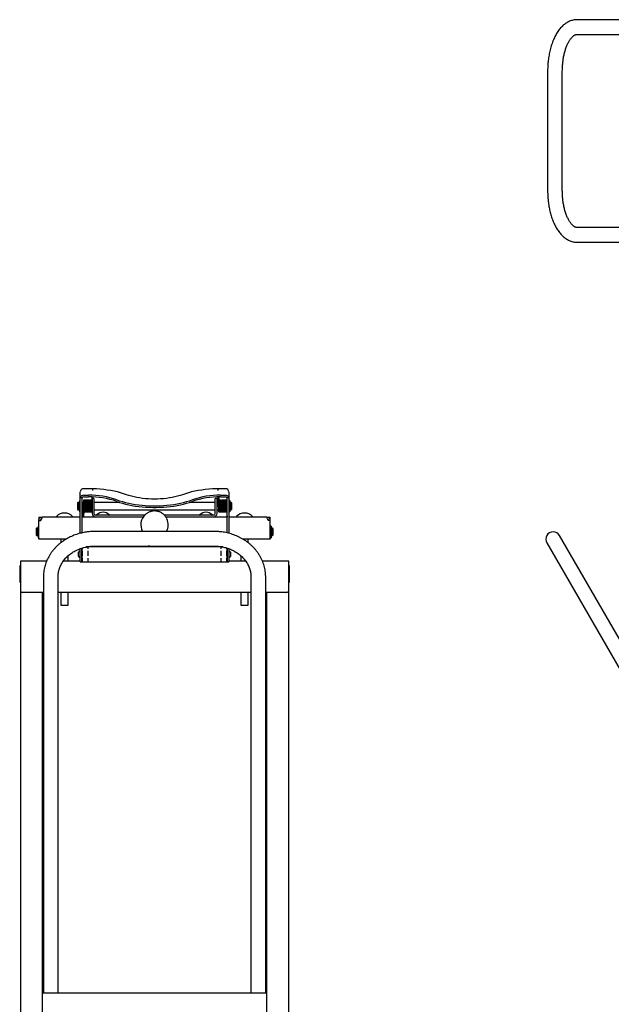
# Model space of a CAD drawing. Header units: inches. Extents: x -63 to 57, y -36 to 76.
# Tile 4 of 22: x -63 to -23, y 7 to 74. Entities that reach past the tile are written whole.
import ezdxf

# ---------------------------------------------------------------- set-up
doc = ezdxf.new("R2010")
doc.units = ezdxf.units.IN
doc.header["$MEASUREMENT"] = 0

msp = doc.modelspace()

# ---------------------------------------------------------------- linework, layer by layer
at = {"color": 7, "linetype": 'Continuous', "lineweight": 25}
for p, q in [((-13.625, 73.835), (-25, 73.835)), ((-25, 72.835), (-13.625, 72.835)), ((-27, 70.335), (-27, 62.21)), ((-26, 62.21), (-26, 70.335)), ((-13.625, 59.71), (-25, 59.71)), ((-25, 58.71), (-13.625, 58.71)), ((-58.804, 38.917), (-58.804, 41.727)), ((-58.187, 41.947), (-58.559, 41.947)), ((-58.559, 41.505), (-58.234, 41.505)), ((-48.924, 41.947), (-49.295, 41.947)), ((-49.248, 41.505), (-48.924, 41.505)), ((-48.679, 41.727), (-48.679, 38.917)), ((-58.961, 41.024), (-58.991, 40.994)), ((-58.991, 40.994), (-58.991, 40.554)), ((-58.86, 41.024), (-58.961, 41.024)), ((-58.961, 41.024), (-58.961, 40.524)), ((-58.86, 41.024), (-58.86, 40.524)), ((-58.856, 41.008), (-58.86, 41.008)), ((-58.821, 41.144), (-58.856, 41.144)), ((-58.856, 41.144), (-58.856, 40.38)), ((-58.821, 41.144), (-58.821, 40.38)), ((-58.804, 41.024), (-58.821, 41.024)), ((-58.684, 41.328), (-58.804, 41.328)), ((-58.684, 41.328), (-58.684, 38.947)), ((-58.584, 41.024), (-58.684, 41.024)), ((-58.559, 41.398), (-58.234, 41.398)), ((-58.505, 41.024), (-58.506, 41.024)), ((-58.426, 41.024), (-58.427, 41.024)), ((-58.421, 41.118), (-58.421, 41.118)), ((-58.347, 41.024), (-58.348, 41.024)), ((-58.268, 41.024), (-58.269, 41.024)), ((-58.189, 41.024), (-58.19, 41.024)), ((-58.11, 41.024), (-58.111, 41.024)), ((-58.031, 41.024), (-58.032, 41.024)), ((-58.012, 41.394), (-58.03, 41.051)), ((-57.991, 41.273), (-57.991, 40.269)), ((-57.871, 41.274), (-57.944, 41.274)), ((-57.94, 41.274), (-57.934, 41.391)), ((-57.871, 41.274), (-57.871, 40.269)), ((-56.121, 41.024), (-57.871, 41.024)), ((-49.611, 41.024), (-51.361, 41.024)), ((-49.491, 41.274), (-49.611, 41.274)), ((-49.611, 40.269), (-49.611, 41.274)), ((-49.491, 40.269), (-49.491, 41.274)), ((-49.413, 41.024), (-49.491, 41.024)), ((-49.432, 41.395), (-49.413, 41.046)), ((-49.336, 41.051), (-49.354, 41.397)), ((-49.333, 41.024), (-49.334, 41.024)), ((-49.254, 41.024), (-49.255, 41.024)), ((-49.248, 41.398), (-48.924, 41.398)), ((-49.175, 41.024), (-49.176, 41.024)), ((-49.097, 41.024), (-49.097, 41.024)), ((-49.018, 41.024), (-49.018, 41.024)), ((-48.944, 41.118), (-48.944, 41.118)), ((-48.939, 41.024), (-48.939, 41.024)), ((-48.859, 41.024), (-48.86, 41.024)), ((-48.679, 41.328), (-48.799, 41.328)), ((-48.799, 38.948), (-48.799, 41.328)), ((-48.661, 41.024), (-48.679, 41.024)), ((-48.626, 41.144), (-48.661, 41.144)), ((-48.661, 41.144), (-48.661, 40.38)), ((-48.626, 41.144), (-48.626, 40.38)), ((-48.622, 41.008), (-48.626, 41.008)), ((-48.521, 41.024), (-48.622, 41.024)), ((-48.622, 40.524), (-48.622, 41.024)), ((-48.491, 40.994), (-48.521, 41.024)), ((-48.521, 40.524), (-48.521, 41.024)), ((-48.491, 40.554), (-48.491, 40.994)), ((-58.991, 40.554), (-58.961, 40.524)), ((-58.961, 40.524), (-58.86, 40.524)), ((-58.86, 40.54), (-58.856, 40.54)), ((-58.821, 40.38), (-58.856, 40.38)), ((-58.821, 40.524), (-58.804, 40.524)), ((-58.684, 40.524), (-58.604, 40.524)), ((-58.606, 40.479), (-58.634, 40.024)), ((-58.555, 40.024), (-58.528, 40.474)), ((-58.526, 40.524), (-58.525, 40.524)), ((-58.452, 40.427), (-58.452, 40.428)), ((-58.447, 40.524), (-58.446, 40.524)), ((-58.368, 40.524), (-58.367, 40.524)), ((-58.289, 40.524), (-58.288, 40.524)), ((-58.21, 40.524), (-58.209, 40.524)), ((-58.131, 40.524), (-58.13, 40.524)), ((-58.052, 40.524), (-58.051, 40.524)), ((-57.871, 40.524), (-49.611, 40.524)), ((-49.491, 40.524), (-49.393, 40.524)), ((-49.315, 40.524), (-49.314, 40.524)), ((-49.236, 40.524), (-49.235, 40.524)), ((-49.157, 40.524), (-49.156, 40.524)), ((-49.078, 40.524), (-49.077, 40.524)), ((-48.999, 40.524), (-48.998, 40.524)), ((-48.92, 40.524), (-48.919, 40.524)), ((-48.841, 40.524), (-48.84, 40.524)), ((-48.838, 40.474), (-48.81, 40.024)), ((-48.679, 40.524), (-48.661, 40.524)), ((-48.626, 40.38), (-48.661, 40.38)), ((-48.626, 40.54), (-48.622, 40.54)), ((-48.622, 40.524), (-48.521, 40.524)), ((-48.521, 40.524), (-48.491, 40.554)), ((-61.616, 40.024), (-61.378, 40.024)), ((-61.616, 40.024), (-61.616, 39.904)), ((-61.577, 39.904), (-61.616, 39.904)), ((-61.616, 38.584), (-61.616, 39.779)), ((-61.616, 39.779), (-61.475, 39.779)), ((-61.444, 39.87), (-61.444, 39.878)), ((-61.383, 40.024), (-61.382, 40.003)), ((-61.383, 40.024), (-61.371, 40.024)), ((-61.371, 40.024), (-61.371, 40.011)), ((-61.351, 40.024), (-61.353, 40.024)), ((-58.804, 40.024), (-61.351, 40.024)), ((-54.517, 40.024), (-58.684, 40.024)), ((-54.422, 40.144), (-57.746, 40.144)), ((-49.736, 40.144), (-53.061, 40.144)), ((-48.799, 40.024), (-52.965, 40.024)), ((-46.131, 40.024), (-48.679, 40.024)), ((-46.129, 40.024), (-46.131, 40.024)), ((-46.111, 40.011), (-46.111, 40.024)), ((-46.111, 40.024), (-46.099, 40.024)), ((-46.104, 40.024), (-45.866, 40.024)), ((-46.1, 40.003), (-46.099, 40.024)), ((-46.038, 39.877), (-46.038, 39.87)), ((-45.866, 39.779), (-46.007, 39.779)), ((-45.866, 39.904), (-45.905, 39.904)), ((-45.866, 39.904), (-45.866, 40.024)), ((-45.866, 38.584), (-45.866, 39.779)), ((-61.771, 39.274), (-61.801, 39.244)), ((-61.801, 39.244), (-61.801, 38.804)), ((-61.67, 39.274), (-61.771, 39.274)), ((-61.771, 39.274), (-61.771, 38.774)), ((-61.67, 39.274), (-61.67, 38.774)), ((-61.666, 39.258), (-61.67, 39.258)), ((-61.631, 39.394), (-61.666, 39.394)), ((-61.666, 39.394), (-61.666, 38.6)), ((-61.631, 39.394), (-61.631, 38.6)), ((-61.616, 39.274), (-61.631, 39.274)), ((-49.679, 39.047), (-57.804, 39.047)), ((-45.851, 39.274), (-45.866, 39.274)), ((-45.816, 39.394), (-45.851, 39.394)), ((-45.851, 39.394), (-45.851, 38.6)), ((-45.816, 39.394), (-45.816, 38.6)), ((-45.812, 39.258), (-45.816, 39.258)), ((-45.711, 39.274), (-45.812, 39.274)), ((-45.812, 38.774), (-45.812, 39.274)), ((-45.681, 39.244), (-45.711, 39.274)), ((-45.711, 38.774), (-45.711, 39.274)), ((-45.681, 38.804), (-45.681, 39.244)), ((-61.801, 38.804), (-61.771, 38.774)), ((-61.771, 38.774), (-61.67, 38.774)), ((-61.67, 38.79), (-61.666, 38.79)), ((-61.666, 38.6), (-61.631, 38.6)), ((-61.631, 38.774), (-61.616, 38.774)), ((-59.75, 38.524), (-61.616, 38.524)), ((-60.116, 38.524), (-60.116, 38.275)), ((-45.866, 38.524), (-47.731, 38.524)), ((-47.366, 38.274), (-47.366, 38.524)), ((-45.866, 38.774), (-45.851, 38.774)), ((-45.851, 38.6), (-45.816, 38.6)), ((-45.816, 38.79), (-45.812, 38.79)), ((-45.812, 38.774), (-45.711, 38.774)), ((-45.711, 38.774), (-45.681, 38.804)), ((-27.058, 38.273), (-13.085, 14.071)), ((-13, 15.924), (-26.192, 38.773)), ((-58.936, 37.597), (-58.936, 37.381)), ((-58.804, 37.707), (-58.821, 37.707)), ((-58.821, 37.707), (-58.821, 37.27)), ((-58.804, 36.989), (-58.804, 37.874)), ((-58.684, 36.989), (-58.684, 37.912)), ((-58.679, 37.917), (-58.679, 36.989)), ((-58.653, 37.927), (-58.653, 37.865)), ((-58.653, 37.721), (-58.653, 37.391)), ((-49.098, 37.989), (-58.383, 37.989)), ((-58.274, 37.988), (-58.274, 37.865)), ((-58.274, 37.721), (-58.274, 37.391)), ((-57.804, 38.047), (-49.679, 38.047)), ((-54.08, 38.041), (-54.153, 38.041)), ((-54.054, 38.047), (-54.054, 37.989)), ((-54.022, 38.047), (-54.022, 37.989)), ((-53.991, 38.047), (-53.991, 37.989)), ((-53.491, 37.989), (-53.491, 38.047)), ((-53.46, 37.989), (-53.46, 38.047)), ((-53.429, 37.989), (-53.429, 38.047)), ((-49.208, 37.865), (-49.208, 37.988)), ((-49.208, 37.391), (-49.208, 37.721)), ((-48.829, 37.865), (-48.829, 37.926)), ((-48.829, 37.391), (-48.829, 37.721)), ((-48.804, 36.989), (-48.804, 37.916)), ((-48.799, 37.614), (-48.803, 37.614)), ((-48.799, 37.916), (-48.799, 36.989)), ((-48.679, 37.875), (-48.679, 36.989)), ((-48.661, 37.707), (-48.679, 37.707)), ((-48.661, 37.27), (-48.661, 37.707)), ((-62.866, 37.019), (-62.866, 5.899)), ((-61.087, 37.019), (-62.866, 37.019)), ((-58.804, 37.019), (-59.951, 37.019)), ((-59.616, 37.019), (-59.616, 37.391)), ((-58.821, 37.27), (-58.804, 37.27)), ((-58.804, 36.989), (-58.684, 36.989)), ((-58.684, 37.364), (-58.679, 37.364)), ((-58.679, 37.019), (-58.684, 37.019)), ((-58.679, 36.989), (-48.804, 36.989)), ((-58.653, 37.221), (-58.653, 37.015)), ((-58.274, 37.221), (-58.274, 37.015)), ((-49.208, 37.015), (-49.208, 37.221)), ((-48.829, 37.015), (-48.829, 37.221)), ((-48.799, 37.019), (-48.804, 37.019)), ((-48.799, 36.989), (-48.679, 36.989)), ((-48.679, 37.27), (-48.661, 37.27)), ((-47.531, 37.019), (-48.679, 37.019)), ((-47.866, 37.391), (-47.866, 37.019)), ((-44.616, 37.019), (-46.395, 37.019)), ((-44.616, 5.899), (-44.616, 37.019)), ((-62.914, 36.712), (-62.914, 35.587)), ((-62.866, 36.712), (-62.914, 36.712)), ((-44.568, 36.712), (-44.616, 36.712)), ((-44.568, 35.587), (-44.568, 36.712)), ((-62.914, 35.587), (-62.866, 35.587)), ((-61.304, 35.949), (-61.304, 7.649)), ((-60.304, 7.649), (-60.304, 35.949)), ((-47.179, 35.949), (-47.179, 7.649)), ((-46.179, 7.649), (-46.179, 35.949)), ((-44.616, 35.587), (-44.568, 35.587)), ((-61.304, 34.899), (-62.741, 34.899)), ((-61.366, 5.899), (-61.366, 34.899)), ((-47.179, 34.899), (-60.304, 34.899)), ((-60.116, 34.899), (-60.116, 34.024)), ((-59.616, 34.024), (-59.616, 34.899)), ((-47.866, 34.899), (-47.866, 34.024)), ((-47.366, 34.024), (-47.366, 34.899)), ((-44.741, 34.899), (-46.179, 34.899)), ((-46.116, 34.899), (-46.116, 5.899)), ((-60.116, 34.024), (-59.616, 34.024)), ((-47.866, 34.024), (-47.366, 34.024)), ((-46.116, 7.649), (-61.366, 7.649))]:
    msp.add_line(p, q, dxfattribs=at)
at = {"color": 7, "linetype": 'Continuous', "lineweight": 25, "flags": 128}
for points in [[(-55.647, 41.545), (-55.845, 41.612), (-56.052, 41.674), (-56.268, 41.73), (-56.491, 41.78), (-56.721, 41.824), (-56.956, 41.861), (-57.196, 41.892), (-57.441, 41.916), (-57.688, 41.933), (-57.937, 41.943), (-58.187, 41.947)], [(-51.836, 41.545), (-52, 41.49), (-52.172, 41.439), (-52.351, 41.394), (-52.537, 41.355), (-52.729, 41.321), (-52.926, 41.293), (-53.126, 41.272), (-53.33, 41.256), (-53.535, 41.247), (-53.741, 41.244), (-53.947, 41.247), (-54.153, 41.256), (-54.356, 41.272), (-54.557, 41.293), (-54.753, 41.321), (-54.945, 41.355), (-55.131, 41.394), (-55.311, 41.439), (-55.483, 41.49), (-55.647, 41.545)], [(-49.295, 41.947), (-49.545, 41.943), (-49.794, 41.933), (-50.042, 41.916), (-50.286, 41.892), (-50.526, 41.861), (-50.762, 41.824), (-50.991, 41.78), (-51.215, 41.73), (-51.43, 41.674), (-51.638, 41.612), (-51.836, 41.545)], [(-58.496, 41.136), (-58.506, 41.162), (-58.513, 41.168), (-58.523, 41.174), (-58.535, 41.175), (-58.548, 41.173), (-58.557, 41.169), (-58.563, 41.164), (-58.566, 41.161), (-58.568, 41.158), (-58.575, 41.141), (-58.577, 41.125), (-58.58, 41.099), (-58.582, 41.059), (-58.585, 41.005), (-58.588, 40.933), (-58.591, 40.847), (-58.595, 40.751), (-58.598, 40.655), (-58.602, 40.559), (-58.606, 40.479), (-58.606, 40.479)], [(-58.181, 41.135), (-58.188, 41.16), (-58.199, 41.17), (-58.205, 41.173), (-58.207, 41.174), (-58.21, 41.174), (-58.215, 41.175), (-58.223, 41.175), (-58.231, 41.173), (-58.239, 41.169), (-58.247, 41.162), (-58.253, 41.153), (-58.256, 41.133), (-58.256, 41.133)], [(-56.308, 41.197), (-56.118, 41.131), (-55.919, 41.07), (-55.711, 41.014), (-55.497, 40.964), (-55.276, 40.92), (-55.05, 40.882), (-54.818, 40.85), (-54.583, 40.825), (-54.345, 40.805), (-54.104, 40.792), (-53.862, 40.786), (-53.62, 40.786), (-53.378, 40.792), (-53.137, 40.805), (-52.899, 40.825), (-52.664, 40.85), (-52.433, 40.882), (-52.206, 40.92), (-51.985, 40.964), (-51.771, 41.014), (-51.564, 41.07), (-51.364, 41.131), (-51.174, 41.197)], [(-56.308, 41.089), (-56.118, 41.023), (-55.919, 40.962), (-55.711, 40.907), (-55.497, 40.857), (-55.276, 40.813), (-55.05, 40.775), (-54.818, 40.743), (-54.583, 40.717), (-54.345, 40.698), (-54.104, 40.685), (-53.862, 40.678), (-53.62, 40.678), (-53.378, 40.685), (-53.137, 40.698), (-52.899, 40.717), (-52.664, 40.743), (-52.433, 40.775), (-52.206, 40.813), (-51.985, 40.857), (-51.771, 40.907), (-51.564, 40.962), (-51.364, 41.023), (-51.174, 41.089)], [(-49.147, 40.416), (-49.149, 40.419), (-49.152, 40.437), (-49.156, 40.498), (-49.159, 40.578), (-49.163, 40.66), (-49.165, 40.732), (-49.167, 40.787), (-49.169, 40.836), (-49.171, 40.892), (-49.173, 40.954), (-49.176, 41.017), (-49.179, 41.075), (-49.182, 41.115), (-49.185, 41.138), (-49.189, 41.151), (-49.191, 41.155), (-49.193, 41.159), (-49.197, 41.163), (-49.203, 41.168), (-49.213, 41.174), (-49.22, 41.175), (-49.228, 41.175), (-49.235, 41.174), (-49.242, 41.172), (-49.253, 41.163), (-49.264, 41.142), (-49.264, 41.142)], [(-61.6, 39.865), (-61.611, 39.827), (-61.616, 39.779)], [(-61.353, 40.024), (-61.353, 40.024), (-61.384, 40.001), (-61.414, 39.948), (-61.444, 39.87), (-61.475, 39.779)], [(-52.914, 39.939), (-52.914, 39.939), (-52.966, 40.026), (-52.993, 40.062)]]:
    msp.add_lwpolyline(points, dxfattribs=at)
at = {"color": 7, "linetype": 'Continuous', "lineweight": 25}
for centre, radius, start, end in [((-58.571, 41.714), 0.233, 87.07049, 176.73498), ((-58.569, 41.268), 0.238, 87.51365, 165.37504), ((-58.158, 35.82), 5.686, 71.01856, 90.76531), ((-57.95, 41.817), 0.0451, 43.54582, 134.64175), ((-49.324, 35.82), 5.686, 89.23469, 108.98144), ((-49.417, 41.818), 0.0437, 89.36028, 136.11666), ((-49.413, 41.82), 0.0416, 44.39784, 93.73437), ((-48.912, 41.714), 0.233, 3.26502, 92.92951), ((-48.913, 41.268), 0.238, 14.62496, 92.48635), ((-58.565, 41.279), 0.119, 87.07049, 176.73498), ((-58.158, 35.712), 5.686, 71.01856, 90.76531), ((-49.324, 35.712), 5.686, 89.23469, 108.98144), ((-48.918, 41.279), 0.119, 3.26502, 92.92951), ((-59.866, 39.533), 0.761, 44.88551, 135.11449), ((-57.746, 40.269), 0.245, 180, 270), ((-57.746, 40.269), 0.125, 180, 270), ((-57.642, 40.165), 0.0208, 135.05302, 270), ((-57.241, 39.764), 0.588, 44.94698, 135.05302), ((-56.84, 40.165), 0.0208, 270, 44.94698), ((-53.743, 39.507), 0.931, 131.96695, 209.61949), ((-50.642, 40.165), 0.0208, 135.05302, 270), ((-50.241, 39.764), 0.588, 44.94698, 135.05302), ((-49.84, 40.165), 0.0208, 270, 44.94698), ((-49.736, 40.269), 0.125, 270, 0), ((-49.736, 40.269), 0.245, 270, 0), ((-47.616, 39.533), 0.761, 44.88551, 135.11449), ((-60.386, 40.051), 0.027, 135.11449, 270), ((-59.346, 40.051), 0.027, 270, 44.88551), ((-53.739, 39.507), 0.931, 330.3759, 24.74351), ((-48.136, 40.051), 0.027, 135.11449, 270), ((-47.096, 40.051), 0.027, 270, 44.88551), ((-46.111, 39.779), 0.245, 0, 87.18581), ((-26.625, 38.523), 0.5, 30, 210), ((-54.153, 38.023), 0.0182, 90, 180), ((-54.08, 38.023), 0.0182, 0, 90), ((-62.741, 35.024), 0.125, 180, 270), ((-44.741, 35.024), 0.125, 270, 0)]:
    msp.add_arc(centre, radius, start, end, dxfattribs=at)
for points, knots in [([(-25, 73.834), (-25.004, 73.834), (-25.049, 73.836), (-25.137, 73.828), (-25.263, 73.809), (-25.389, 73.775), (-25.515, 73.728), (-25.636, 73.669), (-25.751, 73.6), (-25.859, 73.521), (-25.965, 73.431), (-26.066, 73.331), (-26.164, 73.22), (-26.257, 73.1), (-26.345, 72.97), (-26.428, 72.833), (-26.505, 72.689), (-26.577, 72.537), (-26.643, 72.38), (-26.703, 72.217), (-26.758, 72.049), (-26.807, 71.877), (-26.851, 71.701), (-26.889, 71.522), (-26.921, 71.342), (-26.948, 71.161), (-26.968, 70.985), (-26.982, 70.823), (-26.991, 70.681), (-26.997, 70.546), (-27, 70.433), (-27, 70.359), (-27, 70.335)], [0, 0, 0, 0, 0.003215, 0.037249, 0.071827, 0.107155, 0.143475, 0.181022, 0.21579, 0.25132, 0.287564, 0.324415, 0.361721, 0.399318, 0.437053, 0.474804, 0.512461, 0.549983, 0.587347, 0.624536, 0.661542, 0.698352, 0.734945, 0.771278, 0.807266, 0.842724, 0.877205, 0.909346, 0.935803, 0.958234, 0.985972, 1, 1, 1, 1]), ([(-26, 70.335), (-25.999, 70.395), (-25.999, 70.481), (-25.994, 70.607), (-25.987, 70.714), (-25.977, 70.841), (-25.963, 70.973), (-25.945, 71.109), (-25.923, 71.246), (-25.897, 71.383), (-25.867, 71.518), (-25.833, 71.649), (-25.795, 71.777), (-25.754, 71.9), (-25.71, 72.017), (-25.664, 72.127), (-25.615, 72.231), (-25.565, 72.326), (-25.513, 72.414), (-25.461, 72.493), (-25.408, 72.563), (-25.356, 72.625), (-25.305, 72.678), (-25.255, 72.722), (-25.207, 72.759), (-25.162, 72.787), (-25.119, 72.809), (-25.078, 72.824), (-25.039, 72.833), (-25.013, 72.834), (-25, 72.835)], [0, 0, 0, 0, 0.043166, 0.060697, 0.089748, 0.119839, 0.152022, 0.185482, 0.219876, 0.254925, 0.290429, 0.32623, 0.362209, 0.39827, 0.434335, 0.470343, 0.506247, 0.542015, 0.57763, 0.613094, 0.648436, 0.683715, 0.71904, 0.754532, 0.790428, 0.827096, 0.865109, 0.905404, 0.949634, 1, 1, 1, 1]), ([(-27, 62.21), (-26.999, 62.139), (-26.998, 62.04), (-26.993, 61.894), (-26.986, 61.769), (-26.974, 61.621), (-26.958, 61.467), (-26.937, 61.307), (-26.911, 61.145), (-26.88, 60.981), (-26.845, 60.817), (-26.804, 60.654), (-26.757, 60.494), (-26.706, 60.336), (-26.65, 60.183), (-26.588, 60.034), (-26.522, 59.89), (-26.45, 59.751), (-26.373, 59.619), (-26.291, 59.493), (-26.204, 59.374), (-26.112, 59.264), (-26.016, 59.162), (-25.914, 59.069), (-25.809, 58.986), (-25.7, 58.913), (-25.588, 58.85), (-25.473, 58.799), (-25.355, 58.758), (-25.234, 58.73), (-25.116, 58.712), (-25.037, 58.711), (-25, 58.71)], [0, 0, 0, 0, 0.039958, 0.056181, 0.083087, 0.110988, 0.140884, 0.172042, 0.204173, 0.23705, 0.270512, 0.304447, 0.338773, 0.373431, 0.408375, 0.443573, 0.478997, 0.51462, 0.550413, 0.58634, 0.622334, 0.658308, 0.694168, 0.729807, 0.765125, 0.800046, 0.83454, 0.868631, 0.902397, 0.935962, 0.969488, 1, 1, 1, 1]), ([(-25, 59.71), (-25, 59.71), (-25.018, 59.708), (-25.047, 59.713), (-25.094, 59.726), (-25.138, 59.744), (-25.185, 59.771), (-25.234, 59.805), (-25.286, 59.849), (-25.339, 59.901), (-25.394, 59.964), (-25.45, 60.036), (-25.505, 60.117), (-25.559, 60.208), (-25.613, 60.308), (-25.664, 60.417), (-25.713, 60.534), (-25.759, 60.658), (-25.802, 60.79), (-25.842, 60.928), (-25.877, 61.072), (-25.909, 61.22), (-25.935, 61.371), (-25.957, 61.524), (-25.974, 61.673), (-25.986, 61.809), (-25.993, 61.928), (-25.999, 62.059), (-25.999, 62.152), (-26, 62.21)], [0, 0, 0, 0, 0.000973, 0.065672, 0.111001, 0.152685, 0.19215, 0.230347, 0.267863, 0.305069, 0.342196, 0.379344, 0.416616, 0.454073, 0.491741, 0.529627, 0.567719, 0.605995, 0.64442, 0.68295, 0.721524, 0.760056, 0.798403, 0.836302, 0.873154, 0.907101, 0.934207, 0.958823, 1, 1, 1, 1]), ([(-58.528, 40.474), (-58.527, 40.499), (-58.524, 40.547), (-58.52, 40.643), (-58.517, 40.742), (-58.514, 40.836), (-58.511, 40.921), (-58.508, 40.991), (-58.505, 41.045), (-58.503, 41.091), (-58.501, 41.115), (-58.501, 41.116), (-58.501, 41.117)], [0, 0, 0, 0, 0.133877, 0.259308, 0.372935, 0.482787, 0.587519, 0.683843, 0.76981, 0.848609, 0.971497, 1, 1, 1, 1]), ([(-58.498, 41.129), (-58.499, 41.117), (-58.502, 41.092), (-58.506, 41.011), (-58.51, 40.903), (-58.515, 40.776), (-58.519, 40.667), (-58.522, 40.587), (-58.524, 40.532), (-58.526, 40.495), (-58.527, 40.48), (-58.527, 40.478)], [0, 0, 0, 0, 0.139637, 0.278605, 0.427608, 0.581702, 0.734322, 0.815012, 0.89817, 0.982296, 1, 1, 1, 1]), ([(-58.418, 41.135), (-58.418, 41.139), (-58.418, 41.148), (-58.424, 41.159), (-58.431, 41.166), (-58.436, 41.17), (-58.441, 41.172), (-58.444, 41.174), (-58.448, 41.175), (-58.453, 41.176), (-58.465, 41.175), (-58.481, 41.168), (-58.496, 41.148), (-58.498, 41.129), (-58.499, 41.119)], [0, 0, 0, 0, 0.110544, 0.201228, 0.238905, 0.27127, 0.298901, 0.311458, 0.32365, 0.356436, 0.405185, 0.550745, 0.753124, 1, 1, 1, 1]), ([(-58.453, 40.426), (-58.452, 40.432), (-58.451, 40.445), (-58.449, 40.48), (-58.446, 40.527), (-58.444, 40.584), (-58.441, 40.664), (-58.437, 40.773), (-58.433, 40.901), (-58.428, 41.008), (-58.424, 41.089), (-58.422, 41.113), (-58.42, 41.125)], [0, 0, 0, 0, 0.057435, 0.131939, 0.206893, 0.280868, 0.352539, 0.487803, 0.623994, 0.755336, 0.877522, 1, 1, 1, 1]), ([(-58.42, 41.118), (-58.42, 41.116), (-58.422, 41.106), (-58.425, 41.052), (-58.429, 40.957), (-58.434, 40.834), (-58.438, 40.723), (-58.441, 40.638), (-58.443, 40.577), (-58.446, 40.522), (-58.448, 40.476), (-58.451, 40.441), (-58.452, 40.428), (-58.453, 40.422)], [0, 0, 0, 0, 0.029641, 0.15467, 0.284029, 0.421538, 0.55872, 0.62839, 0.701256, 0.776132, 0.85161, 0.926216, 1, 1, 1, 1]), ([(-58.338, 41.136), (-58.338, 41.14), (-58.339, 41.147), (-58.344, 41.159), (-58.353, 41.168), (-58.363, 41.173), (-58.373, 41.175), (-58.383, 41.175), (-58.392, 41.173), (-58.401, 41.168), (-58.41, 41.159), (-58.417, 41.146), (-58.418, 41.137), (-58.418, 41.132)], [0, 0, 0, 0, 0.070693, 0.163257, 0.280451, 0.348255, 0.420839, 0.49665, 0.57384, 0.650623, 0.725626, 0.867355, 1, 1, 1, 1]), ([(-58.375, 40.418), (-58.374, 40.429), (-58.371, 40.453), (-58.367, 40.533), (-58.362, 40.64), (-58.358, 40.767), (-58.354, 40.899), (-58.349, 41.018), (-58.345, 41.089), (-58.342, 41.124), (-58.34, 41.13), (-58.339, 41.133)], [0, 0, 0, 0, 0.109014, 0.226343, 0.347367, 0.467434, 0.595928, 0.727789, 0.85898, 0.92874, 1, 1, 1, 1]), ([(-58.339, 41.131), (-58.34, 41.128), (-58.341, 41.121), (-58.344, 41.095), (-58.346, 41.048), (-58.35, 40.973), (-58.354, 40.872), (-58.357, 40.777), (-58.36, 40.697), (-58.362, 40.632), (-58.365, 40.562), (-58.368, 40.493), (-58.372, 40.446), (-58.371, 40.439), (-58.37, 40.436)], [0, 0, 0, 0, 0.047177, 0.118036, 0.183491, 0.304434, 0.416108, 0.513179, 0.593619, 0.661902, 0.719701, 0.833596, 0.947297, 1, 1, 1, 1]), ([(-58.258, 41.142), (-58.26, 41.147), (-58.263, 41.156), (-58.273, 41.167), (-58.283, 41.173), (-58.293, 41.175), (-58.302, 41.175), (-58.312, 41.173), (-58.321, 41.169), (-58.329, 41.161), (-58.336, 41.15), (-58.337, 41.141), (-58.337, 41.136)], [0, 0, 0, 0, 0.143216, 0.296474, 0.377733, 0.460934, 0.54451, 0.626441, 0.704657, 0.777438, 0.902286, 1, 1, 1, 1]), ([(-58.257, 41.142), (-58.258, 41.142), (-58.26, 41.141), (-58.263, 41.119), (-58.265, 41.083), (-58.268, 41.033), (-58.271, 40.971), (-58.274, 40.898), (-58.277, 40.818), (-58.279, 40.736), (-58.282, 40.656), (-58.285, 40.581), (-58.288, 40.514), (-58.291, 40.462), (-58.294, 40.43), (-58.296, 40.415), (-58.297, 40.418), (-58.297, 40.419)], [0, 0, 0, 0, 0.056828, 0.125133, 0.192825, 0.258971, 0.327593, 0.398684, 0.470544, 0.54135, 0.611062, 0.684034, 0.759016, 0.833922, 0.906776, 0.98136, 1, 1, 1, 1]), ([(-58.1, 41.136), (-58.102, 41.143), (-58.106, 41.157), (-58.117, 41.17), (-58.131, 41.175), (-58.14, 41.176), (-58.152, 41.175), (-58.161, 41.17), (-58.168, 41.165), (-58.172, 41.16), (-58.175, 41.155), (-58.178, 41.147), (-58.181, 41.135), (-58.184, 41.11), (-58.187, 41.07), (-58.19, 41.012), (-58.193, 40.938), (-58.197, 40.844), (-58.2, 40.734), (-58.204, 40.618), (-58.208, 40.529), (-58.211, 40.472), (-58.214, 40.439), (-58.216, 40.418), (-58.218, 40.416), (-58.218, 40.415)], [0, 0, 0, 0, 0.038532, 0.077354, 0.08533, 0.092264, 0.103783, 0.113018, 0.120156, 0.125614, 0.131454, 0.149108, 0.185879, 0.237556, 0.302644, 0.360052, 0.428028, 0.505567, 0.58971, 0.679942, 0.782261, 0.836591, 0.891485, 0.947376, 1, 1, 1, 1]), ([(-58.139, 40.413), (-58.138, 40.418), (-58.136, 40.431), (-58.133, 40.482), (-58.128, 40.567), (-58.125, 40.66), (-58.122, 40.749), (-58.119, 40.829), (-58.117, 40.897), (-58.114, 40.966), (-58.111, 41.034), (-58.108, 41.082), (-58.107, 41.104), (-58.105, 41.115), (-58.107, 41.113), (-58.107, 41.113)], [0, 0, 0, 0, 0.064243, 0.18604, 0.300583, 0.402175, 0.489854, 0.569643, 0.639898, 0.699049, 0.797151, 0.894773, 0.946054, 0.995236, 1, 1, 1, 1]), ([(-58.102, 41.134), (-58.103, 41.125), (-58.106, 41.106), (-58.11, 41.031), (-58.114, 40.928), (-58.119, 40.802), (-58.123, 40.692), (-58.126, 40.61), (-58.128, 40.551), (-58.131, 40.5), (-58.133, 40.459), (-58.136, 40.43), (-58.137, 40.421), (-58.138, 40.417)], [0, 0, 0, 0, 0.11385, 0.226831, 0.346602, 0.472037, 0.596129, 0.660833, 0.727971, 0.796377, 0.864744, 0.931774, 1, 1, 1, 1]), ([(-58.025, 41.15), (-58.026, 41.152), (-58.028, 41.158), (-58.033, 41.165), (-58.039, 41.169), (-58.043, 41.171), (-58.045, 41.172), (-58.051, 41.175), (-58.062, 41.176), (-58.078, 41.172), (-58.092, 41.162), (-58.101, 41.145), (-58.103, 41.132), (-58.103, 41.126)], [0, 0, 0, 0, 0.059748, 0.126521, 0.176173, 0.194525, 0.203124, 0.218311, 0.365195, 0.490385, 0.643674, 0.815938, 1, 1, 1, 1]), ([(-58.06, 40.412), (-58.059, 40.417), (-58.058, 40.426), (-58.055, 40.456), (-58.053, 40.496), (-58.05, 40.548), (-58.048, 40.607), (-58.045, 40.689), (-58.041, 40.8), (-58.037, 40.923), (-58.033, 41.009), (-58.031, 41.039), (-58.031, 41.046)], [0, 0, 0, 0, 0.085268, 0.168915, 0.254102, 0.339214, 0.422628, 0.502904, 0.656545, 0.811431, 0.958933, 1, 1, 1, 1]), ([(-58.03, 41.05), (-58.031, 41.028), (-58.033, 40.986), (-58.036, 40.906), (-58.039, 40.826), (-58.042, 40.751), (-58.044, 40.685), (-58.047, 40.61), (-58.05, 40.531), (-58.053, 40.467), (-58.056, 40.437), (-58.055, 40.436), (-58.054, 40.435)], [0, 0, 0, 0, 0.114568, 0.225035, 0.327787, 0.420437, 0.502436, 0.578414, 0.715985, 0.846132, 0.965121, 1, 1, 1, 1]), ([(-58.031, 41.046), (-58.03, 41.065), (-58.029, 41.091), (-58.028, 41.101), (-58.027, 41.103)], [0, 0, 0, 0, 0.732112, 1, 1, 1, 1]), ([(-49.414, 41.047), (-49.412, 41.023), (-49.41, 40.978), (-49.407, 40.896), (-49.404, 40.816), (-49.402, 40.74), (-49.399, 40.672), (-49.396, 40.596), (-49.393, 40.519), (-49.389, 40.451), (-49.386, 40.416), (-49.381, 40.397), (-49.375, 40.386), (-49.366, 40.379), (-49.356, 40.374), (-49.345, 40.372), (-49.333, 40.374), (-49.323, 40.378), (-49.317, 40.383), (-49.313, 40.387), (-49.309, 40.392), (-49.307, 40.398), (-49.305, 40.401), (-49.305, 40.406), (-49.305, 40.406)], [0, 0, 0, 0, 0.09758, 0.188154, 0.269256, 0.342773, 0.411993, 0.475267, 0.586252, 0.687599, 0.78722, 0.829391, 0.861794, 0.875036, 0.887559, 0.900761, 0.91429, 0.92547, 0.933968, 0.940125, 0.945868, 0.96522, 0.99607, 1, 1, 1, 1]), ([(-49.262, 41.126), (-49.263, 41.135), (-49.266, 41.152), (-49.282, 41.171), (-49.297, 41.176), (-49.307, 41.176), (-49.312, 41.175), (-49.317, 41.174), (-49.325, 41.17), (-49.334, 41.163), (-49.34, 41.154), (-49.341, 41.149), (-49.341, 41.149)], [0, 0, 0, 0, 0.291504, 0.524374, 0.673321, 0.712239, 0.73847, 0.769493, 0.805988, 0.893081, 0.992299, 1, 1, 1, 1]), ([(-49.338, 41.102), (-49.338, 41.1), (-49.337, 41.09), (-49.336, 41.065), (-49.335, 41.045)], [0, 0, 0, 0, 0.233997, 1, 1, 1, 1]), ([(-49.31, 40.432), (-49.31, 40.432), (-49.309, 40.433), (-49.312, 40.461), (-49.315, 40.523), (-49.319, 40.603), (-49.322, 40.682), (-49.325, 40.773), (-49.328, 40.87), (-49.332, 40.97), (-49.334, 41.023), (-49.336, 41.05)], [0, 0, 0, 0, 0.027103, 0.143544, 0.301692, 0.397308, 0.50233, 0.613647, 0.730259, 0.860215, 1, 1, 1, 1]), ([(-49.335, 41.045), (-49.334, 41.039), (-49.332, 41.008), (-49.329, 40.922), (-49.325, 40.798), (-49.32, 40.664), (-49.316, 40.562), (-49.313, 40.496), (-49.311, 40.455), (-49.308, 40.425), (-49.306, 40.416), (-49.305, 40.412)], [0, 0, 0, 0, 0.042786, 0.192463, 0.342207, 0.497672, 0.662431, 0.7451, 0.826573, 0.911604, 1, 1, 1, 1]), ([(-49.228, 40.416), (-49.229, 40.425), (-49.232, 40.441), (-49.236, 40.512), (-49.24, 40.612), (-49.245, 40.737), (-49.248, 40.847), (-49.251, 40.931), (-49.254, 40.991), (-49.256, 41.044), (-49.259, 41.086), (-49.261, 41.118), (-49.263, 41.129), (-49.263, 41.134)], [0, 0, 0, 0, 0.112125, 0.223999, 0.344266, 0.468976, 0.592834, 0.658457, 0.726186, 0.794807, 0.863008, 0.930103, 1, 1, 1, 1]), ([(-49.259, 41.116), (-49.259, 41.115), (-49.26, 41.113), (-49.258, 41.094), (-49.256, 41.056), (-49.253, 41.002), (-49.251, 40.941), (-49.248, 40.881), (-49.246, 40.827), (-49.245, 40.774), (-49.243, 40.714), (-49.24, 40.642), (-49.237, 40.561), (-49.233, 40.482), (-49.23, 40.433), (-49.227, 40.411), (-49.225, 40.41), (-49.225, 40.409)], [0, 0, 0, 0, 0.036448, 0.093836, 0.167817, 0.242718, 0.310942, 0.37097, 0.42218, 0.465541, 0.517933, 0.586839, 0.671644, 0.769414, 0.880053, 0.943447, 1, 1, 1, 1]), ([(-49.109, 41.134), (-49.109, 41.139), (-49.109, 41.148), (-49.114, 41.159), (-49.121, 41.166), (-49.126, 41.17), (-49.131, 41.172), (-49.135, 41.174), (-49.138, 41.175), (-49.144, 41.176), (-49.155, 41.175), (-49.172, 41.168), (-49.183, 41.153), (-49.185, 41.142), (-49.185, 41.139)], [0, 0, 0, 0, 0.140688, 0.253344, 0.298898, 0.337179, 0.369146, 0.383556, 0.397607, 0.43596, 0.493715, 0.667641, 0.91046, 1, 1, 1, 1]), ([(-49.068, 40.417), (-49.068, 40.417), (-49.069, 40.414), (-49.071, 40.423), (-49.074, 40.445), (-49.076, 40.483), (-49.079, 40.534), (-49.081, 40.598), (-49.084, 40.673), (-49.087, 40.753), (-49.09, 40.834), (-49.093, 40.914), (-49.096, 40.989), (-49.099, 41.054), (-49.102, 41.104), (-49.105, 41.134), (-49.107, 41.147), (-49.108, 41.143), (-49.108, 41.143)], [0, 0, 0, 0, 0.001707, 0.067303, 0.133, 0.197419, 0.263503, 0.332701, 0.403469, 0.47405, 0.543175, 0.61508, 0.689938, 0.765785, 0.840512, 0.915183, 0.993841, 1, 1, 1, 1]), ([(-49.028, 41.136), (-49.028, 41.14), (-49.029, 41.147), (-49.035, 41.159), (-49.043, 41.168), (-49.054, 41.173), (-49.063, 41.175), (-49.073, 41.175), (-49.083, 41.172), (-49.091, 41.167), (-49.1, 41.159), (-49.106, 41.149), (-49.107, 41.142), (-49.107, 41.14)], [0, 0, 0, 0, 0.073745, 0.171627, 0.29729, 0.370625, 0.44953, 0.53236, 0.617158, 0.702044, 0.785594, 0.94576, 1, 1, 1, 1]), ([(-48.947, 41.131), (-48.948, 41.135), (-48.948, 41.143), (-48.954, 41.156), (-48.963, 41.167), (-48.974, 41.173), (-48.983, 41.175), (-48.993, 41.175), (-49.003, 41.173), (-49.011, 41.169), (-49.02, 41.161), (-49.026, 41.15), (-49.027, 41.141), (-49.028, 41.136)], [0, 0, 0, 0, 0.115813, 0.238212, 0.371566, 0.442954, 0.516396, 0.590461, 0.663326, 0.733136, 0.798348, 0.910998, 1, 1, 1, 1]), ([(-49.026, 41.133), (-49.025, 41.127), (-49.022, 41.114), (-49.019, 41.048), (-49.014, 40.952), (-49.01, 40.829), (-49.005, 40.695), (-49, 40.567), (-48.996, 40.483), (-48.993, 40.437), (-48.992, 40.424), (-48.991, 40.417)], [0, 0, 0, 0, 0.110549, 0.223418, 0.34483, 0.468117, 0.592868, 0.72668, 0.860847, 0.928786, 1, 1, 1, 1]), ([(-48.995, 40.436), (-48.995, 40.436), (-48.992, 40.434), (-48.997, 40.45), (-48.997, 40.491), (-49.001, 40.56), (-49.004, 40.629), (-49.006, 40.695), (-49.009, 40.776), (-49.012, 40.87), (-49.016, 40.971), (-49.019, 41.047), (-49.022, 41.096), (-49.024, 41.112), (-49.024, 41.12)], [0, 0, 0, 0, 0.000482, 0.057879, 0.175147, 0.292398, 0.353873, 0.428284, 0.515055, 0.613307, 0.729813, 0.861682, 0.931288, 1, 1, 1, 1]), ([(-48.913, 40.421), (-48.914, 40.433), (-48.917, 40.456), (-48.921, 40.535), (-48.925, 40.641), (-48.93, 40.769), (-48.934, 40.901), (-48.938, 41), (-48.941, 41.064), (-48.944, 41.102), (-48.946, 41.128), (-48.948, 41.135), (-48.949, 41.138)], [0, 0, 0, 0, 0.111068, 0.22346, 0.344601, 0.468326, 0.592611, 0.726183, 0.794376, 0.861606, 0.929099, 1, 1, 1, 1]), ([(-48.866, 41.119), (-48.868, 41.134), (-48.87, 41.153), (-48.886, 41.168), (-48.894, 41.172), (-48.897, 41.174), (-48.901, 41.175), (-48.906, 41.176), (-48.914, 41.176), (-48.922, 41.174), (-48.93, 41.169), (-48.938, 41.163), (-48.946, 41.151), (-48.947, 41.141), (-48.947, 41.134)], [0, 0, 0, 0, 0.408595, 0.535849, 0.577999, 0.593927, 0.606958, 0.634534, 0.669058, 0.711467, 0.761223, 0.816765, 0.87613, 1, 1, 1, 1]), ([(-48.945, 41.125), (-48.944, 41.113), (-48.942, 41.088), (-48.937, 41.007), (-48.933, 40.899), (-48.929, 40.771), (-48.924, 40.639), (-48.919, 40.521), (-48.915, 40.451), (-48.912, 40.417), (-48.91, 40.412), (-48.909, 40.409)], [0, 0, 0, 0, 0.108152, 0.223684, 0.344914, 0.465323, 0.592804, 0.726135, 0.858198, 0.927973, 1, 1, 1, 1]), ([(-48.799, 41.155), (-48.8, 41.159), (-48.804, 41.166), (-48.813, 41.172), (-48.823, 41.175), (-48.832, 41.176), (-48.843, 41.174), (-48.853, 41.169), (-48.859, 41.164), (-48.863, 41.159), (-48.865, 41.155), (-48.869, 41.148), (-48.87, 41.141), (-48.871, 41.135)], [0, 0, 0, 0, 0.14274, 0.264346, 0.315668, 0.361095, 0.438364, 0.49969, 0.546318, 0.582137, 0.629385, 0.698032, 1, 1, 1, 1]), ([(-48.839, 40.48), (-48.839, 40.486), (-48.841, 40.511), (-48.844, 40.591), (-48.849, 40.71), (-48.852, 40.821), (-48.855, 40.907), (-48.858, 40.969), (-48.86, 41.025), (-48.863, 41.072), (-48.865, 41.108), (-48.867, 41.122), (-48.867, 41.129)], [0, 0, 0, 0, 0.041074, 0.188563, 0.343452, 0.497104, 0.577386, 0.660805, 0.745919, 0.831105, 0.914745, 1, 1, 1, 1]), ([(-48.863, 41.11), (-48.863, 41.109), (-48.864, 41.106), (-48.862, 41.079), (-48.859, 41.024), (-48.856, 40.94), (-48.853, 40.859), (-48.85, 40.789), (-48.848, 40.709), (-48.844, 40.623), (-48.841, 40.539), (-48.839, 40.496), (-48.838, 40.474)], [0, 0, 0, 0, 0.051567, 0.114204, 0.249033, 0.39373, 0.471673, 0.556248, 0.651399, 0.759167, 0.876876, 1, 1, 1, 1]), ([(-58.533, 40.399), (-58.531, 40.396), (-58.528, 40.388), (-58.52, 40.38), (-58.509, 40.375), (-58.5, 40.372), (-58.49, 40.373), (-58.48, 40.375), (-58.472, 40.38), (-58.463, 40.389), (-58.456, 40.401), (-58.455, 40.411), (-58.455, 40.415)], [0, 0, 0, 0, 0.080449, 0.211133, 0.286554, 0.367151, 0.451163, 0.536494, 0.62111, 0.703432, 0.857704, 1, 1, 1, 1]), ([(-58.527, 40.478), (-58.528, 40.467), (-58.529, 40.448), (-58.53, 40.438), (-58.531, 40.433)], [0, 0, 0, 0, 0.543522, 1, 1, 1, 1]), ([(-58.454, 40.413), (-58.454, 40.409), (-58.454, 40.4), (-58.449, 40.389), (-58.442, 40.382), (-58.437, 40.378), (-58.432, 40.376), (-58.428, 40.374), (-58.425, 40.373), (-58.419, 40.372), (-58.408, 40.373), (-58.392, 40.38), (-58.377, 40.4), (-58.375, 40.417), (-58.374, 40.427)], [0, 0, 0, 0, 0.117656, 0.213645, 0.253106, 0.286688, 0.315104, 0.327992, 0.340545, 0.374092, 0.423341, 0.568162, 0.76543, 1, 1, 1, 1]), ([(-58.378, 40.41), (-58.377, 40.406), (-58.376, 40.4), (-58.372, 40.393), (-58.37, 40.39), (-58.366, 40.385), (-58.36, 40.379), (-58.35, 40.374), (-58.337, 40.372), (-58.328, 40.373), (-58.319, 40.377), (-58.307, 40.386), (-58.299, 40.401), (-58.298, 40.413), (-58.297, 40.418)], [0, 0, 0, 0, 0.184857, 0.247055, 0.289596, 0.31915, 0.357193, 0.408355, 0.47349, 0.511396, 0.553766, 0.651208, 0.853129, 1, 1, 1, 1]), ([(-58.301, 40.425), (-58.3, 40.414), (-58.297, 40.394), (-58.281, 40.378), (-58.268, 40.373), (-58.263, 40.373), (-58.259, 40.372), (-58.253, 40.373), (-58.243, 40.375), (-58.233, 40.381), (-58.227, 40.389), (-58.221, 40.399), (-58.221, 40.407), (-58.22, 40.412)], [0, 0, 0, 0, 0.30663, 0.52648, 0.595213, 0.633775, 0.642358, 0.669842, 0.728748, 0.810115, 0.856506, 0.904508, 1, 1, 1, 1]), ([(-58.22, 40.407), (-58.22, 40.407), (-58.219, 40.404), (-58.218, 40.409), (-58.217, 40.418), (-58.217, 40.419)], [0, 0, 0, 0, 0.109474, 0.892358, 1, 1, 1, 1]), ([(-58.219, 40.408), (-58.219, 40.406), (-58.218, 40.401), (-58.214, 40.39), (-58.205, 40.381), (-58.194, 40.375), (-58.185, 40.372), (-58.175, 40.372), (-58.165, 40.375), (-58.157, 40.379), (-58.148, 40.387), (-58.141, 40.399), (-58.14, 40.408), (-58.14, 40.412)], [0, 0, 0, 0, 0.043223, 0.162431, 0.299402, 0.374802, 0.45345, 0.533683, 0.613452, 0.690701, 0.763751, 0.893014, 1, 1, 1, 1]), ([(-58.139, 40.412), (-58.139, 40.41), (-58.139, 40.407), (-58.138, 40.4), (-58.134, 40.392), (-58.128, 40.384), (-58.122, 40.379), (-58.114, 40.375), (-58.105, 40.373), (-58.095, 40.373), (-58.085, 40.376), (-58.076, 40.381), (-58.067, 40.391), (-58.06, 40.404), (-58.059, 40.415), (-58.059, 40.42)], [0, 0, 0, 0, 0.03108, 0.065512, 0.148967, 0.200109, 0.257904, 0.322097, 0.39185, 0.465805, 0.542321, 0.619831, 0.697177, 0.849152, 1, 1, 1, 1]), ([(-58.06, 40.414), (-58.059, 40.406), (-58.056, 40.391), (-58.044, 40.378), (-58.03, 40.373), (-58.021, 40.372), (-58.01, 40.373), (-58.001, 40.378), (-57.995, 40.383), (-57.992, 40.386), (-57.991, 40.387)], [0, 0, 0, 0, 0.327813, 0.635998, 0.697057, 0.749769, 0.836441, 0.906475, 0.961339, 1, 1, 1, 1]), ([(-53.741, 40.44), (-53.778, 40.439), (-53.829, 40.437), (-53.905, 40.426), (-53.969, 40.413), (-54.044, 40.39), (-54.122, 40.36), (-54.2, 40.321), (-54.276, 40.272), (-54.332, 40.231), (-54.36, 40.205), (-54.365, 40.2)], [0, 0, 0, 0, 0.159942, 0.225499, 0.334365, 0.447875, 0.570087, 0.698168, 0.830995, 0.967685, 1, 1, 1, 1]), ([(-52.993, 40.062), (-53.004, 40.077), (-53.035, 40.12), (-53.095, 40.182), (-53.171, 40.248), (-53.253, 40.304), (-53.34, 40.351), (-53.427, 40.387), (-53.507, 40.411), (-53.579, 40.426), (-53.654, 40.437), (-53.708, 40.439), (-53.741, 40.44)], [0, 0, 0, 0, 0.06575, 0.181925, 0.297574, 0.412364, 0.5256, 0.63557, 0.736588, 0.813979, 0.887089, 1, 1, 1, 1]), ([(-49.307, 40.42), (-49.306, 40.415), (-49.306, 40.407), (-49.3, 40.393), (-49.291, 40.382), (-49.28, 40.376), (-49.271, 40.373), (-49.261, 40.373), (-49.251, 40.375), (-49.243, 40.38), (-49.236, 40.385), (-49.231, 40.392), (-49.227, 40.401), (-49.226, 40.407), (-49.226, 40.412)], [0, 0, 0, 0, 0.132997, 0.265409, 0.40208, 0.473011, 0.544869, 0.616449, 0.686148, 0.752311, 0.813569, 0.869067, 0.91851, 1, 1, 1, 1]), ([(-49.226, 40.412), (-49.225, 40.409), (-49.225, 40.401), (-49.219, 40.389), (-49.21, 40.38), (-49.2, 40.375), (-49.191, 40.372), (-49.181, 40.373), (-49.171, 40.375), (-49.162, 40.38), (-49.154, 40.388), (-49.147, 40.401), (-49.146, 40.41), (-49.145, 40.415)], [0, 0, 0, 0, 0.077008, 0.174704, 0.295627, 0.364718, 0.438165, 0.514365, 0.591401, 0.667403, 0.740898, 0.87702, 1, 1, 1, 1]), ([(-49.145, 40.413), (-49.145, 40.408), (-49.145, 40.4), (-49.139, 40.388), (-49.132, 40.382), (-49.127, 40.378), (-49.122, 40.375), (-49.116, 40.373), (-49.11, 40.372), (-49.098, 40.373), (-49.082, 40.38), (-49.07, 40.394), (-49.068, 40.406), (-49.068, 40.409)], [0, 0, 0, 0, 0.127329, 0.234388, 0.27984, 0.319508, 0.353926, 0.384881, 0.425384, 0.484301, 0.656416, 0.890101, 1, 1, 1, 1]), ([(-49.069, 40.42), (-49.069, 40.416), (-49.068, 40.407), (-49.066, 40.4), (-49.063, 40.393), (-49.061, 40.39), (-49.057, 40.385), (-49.05, 40.379), (-49.04, 40.373), (-49.028, 40.372), (-49.018, 40.373), (-49.009, 40.377), (-48.997, 40.386), (-48.991, 40.398), (-48.989, 40.407), (-48.989, 40.41)], [0, 0, 0, 0, 0.10153, 0.282527, 0.343057, 0.383938, 0.412304, 0.449436, 0.499538, 0.562945, 0.598732, 0.637709, 0.725142, 0.911839, 1, 1, 1, 1]), ([(-48.992, 40.427), (-48.991, 40.418), (-48.989, 40.401), (-48.979, 40.386), (-48.97, 40.378), (-48.965, 40.376), (-48.961, 40.374), (-48.958, 40.373), (-48.953, 40.373), (-48.946, 40.372), (-48.939, 40.374), (-48.931, 40.377), (-48.924, 40.382), (-48.918, 40.389), (-48.912, 40.399), (-48.911, 40.407), (-48.911, 40.413)], [0, 0, 0, 0, 0.273509, 0.471959, 0.539257, 0.584066, 0.59855, 0.610894, 0.63871, 0.671621, 0.709891, 0.753046, 0.800015, 0.849393, 0.899812, 1, 1, 1, 1]), ([(-48.911, 40.415), (-48.911, 40.412), (-48.91, 40.404), (-48.904, 40.391), (-48.895, 40.381), (-48.885, 40.375), (-48.875, 40.373), (-48.865, 40.372), (-48.856, 40.375), (-48.847, 40.379), (-48.839, 40.387), (-48.835, 40.394), (-48.833, 40.399)], [0, 0, 0, 0, 0.119083, 0.249482, 0.395628, 0.475048, 0.557369, 0.640909, 0.723572, 0.803238, 0.87816, 1, 1, 1, 1]), ([(-48.911, 40.406), (-48.91, 40.406), (-48.909, 40.403), (-48.909, 40.409), (-48.908, 40.414)], [0, 0, 0, 0, 0.045265, 1, 1, 1, 1]), ([(-48.835, 40.435), (-48.835, 40.436), (-48.837, 40.442), (-48.838, 40.463), (-48.839, 40.48)], [0, 0, 0, 0, 0.193488, 1, 1, 1, 1]), ([(-61.616, 39.779), (-61.613, 39.808), (-61.607, 39.865), (-61.561, 39.941), (-61.494, 39.997), (-61.43, 40.02), (-61.392, 40.023), (-61.383, 40.024)], [0, 0, 0, 0, 0.231469, 0.462974, 0.69448, 0.925986, 1, 1, 1, 1]), ([(-61.496, 39.779), (-61.494, 39.797), (-61.489, 39.83), (-61.467, 39.865), (-61.448, 39.876), (-61.444, 39.878)], [0, 0, 0, 0, 0.455843, 0.875379, 1, 1, 1, 1]), ([(-46.038, 39.877), (-46.03, 39.872), (-46.009, 39.857), (-45.99, 39.821), (-45.987, 39.792), (-45.986, 39.779)], [0, 0, 0, 0, 0.245153, 0.665662, 1, 1, 1, 1]), ([(-57.804, 39.047), (-57.875, 39.046), (-57.975, 39.045), (-58.124, 39.035), (-58.25, 39.023), (-58.401, 39.003), (-58.558, 38.976), (-58.721, 38.94), (-58.888, 38.897), (-59.056, 38.844), (-59.224, 38.783), (-59.391, 38.713), (-59.556, 38.634), (-59.717, 38.546), (-59.874, 38.45), (-60.026, 38.346), (-60.173, 38.233), (-60.313, 38.113), (-60.446, 37.985), (-60.571, 37.85), (-60.688, 37.709), (-60.796, 37.561), (-60.895, 37.407), (-60.984, 37.247), (-61.064, 37.083), (-61.132, 36.914), (-61.19, 36.741), (-61.236, 36.564), (-61.271, 36.385), (-61.293, 36.203), (-61.304, 36.058), (-61.303, 35.973), (-61.302, 35.949)], [0, 0, 0, 0, 0.039299, 0.055291, 0.081834, 0.109415, 0.139018, 0.169929, 0.201859, 0.234579, 0.267925, 0.301775, 0.33604, 0.370649, 0.405548, 0.440694, 0.476052, 0.511596, 0.547303, 0.583157, 0.619142, 0.655251, 0.691475, 0.727812, 0.764261, 0.800825, 0.83751, 0.874322, 0.911274, 0.948379, 0.98565, 1, 1, 1, 1]), ([(-46.18, 35.949), (-46.18, 35.987), (-46.18, 36.087), (-46.193, 36.249), (-46.219, 36.434), (-46.259, 36.618), (-46.311, 36.801), (-46.376, 36.982), (-46.454, 37.16), (-46.545, 37.335), (-46.648, 37.505), (-46.76, 37.665), (-46.879, 37.813), (-47.002, 37.95), (-47.134, 38.08), (-47.274, 38.204), (-47.422, 38.321), (-47.577, 38.429), (-47.738, 38.53), (-47.905, 38.623), (-48.077, 38.706), (-48.254, 38.781), (-48.434, 38.847), (-48.617, 38.903), (-48.801, 38.95), (-48.982, 38.987), (-49.152, 39.013), (-49.301, 39.03), (-49.436, 39.04), (-49.558, 39.046), (-49.641, 39.047), (-49.679, 39.047)], [0, 0, 0, 0, 0.023104, 0.060761, 0.098632, 0.136735, 0.175088, 0.213709, 0.252613, 0.291815, 0.33133, 0.371173, 0.407097, 0.443065, 0.479067, 0.515097, 0.551143, 0.587196, 0.623241, 0.659261, 0.695234, 0.731126, 0.766887, 0.802433, 0.837598, 0.87202, 0.904676, 0.932584, 0.95433, 0.979506, 1, 1, 1, 1]), ([(-60.302, 35.949), (-60.303, 35.968), (-60.304, 36.036), (-60.293, 36.154), (-60.27, 36.302), (-60.233, 36.45), (-60.183, 36.597), (-60.123, 36.736), (-60.053, 36.867), (-59.976, 36.989), (-59.889, 37.106), (-59.794, 37.219), (-59.69, 37.326), (-59.579, 37.427), (-59.459, 37.521), (-59.333, 37.609), (-59.201, 37.689), (-59.063, 37.762), (-58.92, 37.827), (-58.773, 37.884), (-58.623, 37.932), (-58.472, 37.972), (-58.325, 38.002), (-58.192, 38.023), (-58.075, 38.035), (-57.949, 38.045), (-57.859, 38.046), (-57.804, 38.047)], [0, 0, 0, 0, 0.01764, 0.063809, 0.110369, 0.157261, 0.204429, 0.251829, 0.294393, 0.336745, 0.378892, 0.42085, 0.462636, 0.504265, 0.545748, 0.587094, 0.628303, 0.669363, 0.710249, 0.750905, 0.791217, 0.830944, 0.86949, 0.90492, 0.93275, 0.958372, 1, 1, 1, 1]), ([(-58.822, 37.706), (-58.832, 37.701), (-58.859, 37.689), (-58.894, 37.658), (-58.922, 37.625), (-58.932, 37.602), (-58.935, 37.596)], [0, 0, 0, 0, 0.205291, 0.537488, 0.875064, 1, 1, 1, 1]), ([(-58.683, 37.579), (-58.682, 37.579), (-58.681, 37.579), (-58.68, 37.573), (-58.679, 37.564), (-58.679, 37.562)], [0, 0, 0, 0, 0.154477, 0.831549, 1, 1, 1, 1]), ([(-54.171, 38.022), (-54.171, 38.021), (-54.171, 38.019), (-54.171, 38.004), (-54.171, 37.993), (-54.171, 37.989)], [0, 0, 0, 0, 0.513767, 0.827666, 1, 1, 1, 1]), ([(-54.061, 38.022), (-54.061, 38.021), (-54.061, 38.019), (-54.061, 38.004), (-54.061, 37.993), (-54.061, 37.989)], [0, 0, 0, 0, 0.513758, 0.827663, 1, 1, 1, 1]), ([(-49.679, 38.047), (-49.619, 38.046), (-49.536, 38.045), (-49.413, 38.036), (-49.307, 38.025), (-49.183, 38.006), (-49.053, 37.981), (-48.919, 37.949), (-48.782, 37.908), (-48.646, 37.86), (-48.511, 37.805), (-48.378, 37.741), (-48.248, 37.67), (-48.122, 37.591), (-48.002, 37.506), (-47.888, 37.413), (-47.78, 37.314), (-47.679, 37.208), (-47.586, 37.097), (-47.501, 36.98), (-47.425, 36.858), (-47.358, 36.731), (-47.301, 36.6), (-47.254, 36.464), (-47.217, 36.325), (-47.193, 36.183), (-47.18, 36.057), (-47.18, 35.979), (-47.18, 35.949)], [0, 0, 0, 0, 0.044557, 0.062732, 0.092888, 0.124224, 0.157857, 0.192975, 0.229254, 0.266439, 0.304351, 0.342863, 0.381886, 0.421357, 0.461235, 0.501494, 0.542123, 0.583123, 0.624503, 0.666281, 0.70848, 0.751128, 0.794252, 0.837879, 0.882028, 0.926706, 0.971908, 1, 1, 1, 1]), ([(-48.803, 37.612), (-48.803, 37.613), (-48.802, 37.616), (-48.8, 37.612), (-48.799, 37.602), (-48.799, 37.598)], [0, 0, 0, 0, 0.116394, 0.687936, 1, 1, 1, 1]), ([(-48.548, 37.597), (-48.552, 37.606), (-48.564, 37.631), (-48.595, 37.665), (-48.63, 37.693), (-48.653, 37.703), (-48.66, 37.705)], [0, 0, 0, 0, 0.177512, 0.521873, 0.86856, 1, 1, 1, 1]), ([(-48.547, 37.38), (-48.547, 37.38), (-48.547, 37.379), (-48.547, 37.382), (-48.547, 37.39), (-48.547, 37.413), (-48.547, 37.444), (-48.547, 37.48), (-48.547, 37.517), (-48.547, 37.551), (-48.547, 37.578), (-48.547, 37.595), (-48.547, 37.597), (-48.547, 37.598)], [0, 0, 0, 0, 0.01236, 0.046009, 0.153386, 0.260763, 0.368139, 0.475516, 0.582893, 0.69027, 0.797647, 0.905024, 1, 1, 1, 1]), ([(-58.935, 37.381), (-58.931, 37.373), (-58.919, 37.347), (-58.887, 37.313), (-58.852, 37.284), (-58.828, 37.275), (-58.822, 37.272)], [0, 0, 0, 0, 0.180506, 0.521193, 0.864182, 1, 1, 1, 1]), ([(-58.679, 37.367), (-58.679, 37.367), (-58.68, 37.368), (-58.682, 37.379), (-58.683, 37.395), (-58.684, 37.4)], [0, 0, 0, 0, 0.165623, 0.705322, 1, 1, 1, 1]), ([(-48.797, 37.398), (-48.797, 37.398), (-48.798, 37.398), (-48.8, 37.408), (-48.802, 37.421), (-48.803, 37.432), (-48.804, 37.434)], [0, 0, 0, 0, 0.046154, 0.469343, 0.894278, 1, 1, 1, 1]), ([(-48.801, 37.397), (-48.801, 37.397), (-48.802, 37.396), (-48.802, 37.397), (-48.802, 37.398)], [0, 0, 0, 0, 0.007449, 1, 1, 1, 1]), ([(-48.66, 37.272), (-48.65, 37.277), (-48.624, 37.289), (-48.588, 37.32), (-48.56, 37.352), (-48.55, 37.375), (-48.548, 37.381)], [0, 0, 0, 0, 0.204541, 0.539162, 0.879201, 1, 1, 1, 1])]:
    msp.add_open_spline(points, degree=3, knots=knots, dxfattribs=at)
for points in [[(-61.371, 40.024), (-61.369, 40.024), (-61.363, 40.024), (-61.357, 40.024), (-61.352, 40.024), (-61.351, 40.024), (-61.351, 40.024)], [(-46.131, 40.024), (-46.131, 40.024), (-46.13, 40.024), (-46.126, 40.024), (-46.119, 40.024), (-46.114, 40.024), (-46.111, 40.024)], [(-46.007, 39.779), (-46.017, 39.81), (-46.038, 39.872), (-46.068, 39.951), (-46.099, 40.008), (-46.119, 40.019), (-46.129, 40.024)], [(-61.556, 38.524), (-61.564, 38.525), (-61.58, 38.527), (-61.6, 38.541), (-61.613, 38.56), (-61.615, 38.576), (-61.616, 38.584)], [(-61.616, 38.584), (-61.616, 38.576), (-61.616, 38.56), (-61.616, 38.541), (-61.616, 38.527), (-61.616, 38.525), (-61.616, 38.524)], [(-45.866, 38.584), (-45.867, 38.576), (-45.869, 38.56), (-45.883, 38.541), (-45.903, 38.527), (-45.918, 38.525), (-45.926, 38.524)], [(-45.866, 38.524), (-45.866, 38.525), (-45.866, 38.527), (-45.866, 38.541), (-45.866, 38.56), (-45.866, 38.576), (-45.866, 38.584)]]:
    msp.add_open_spline(points, degree=3, dxfattribs=at)

doc.saveas('drawing.dxf')
